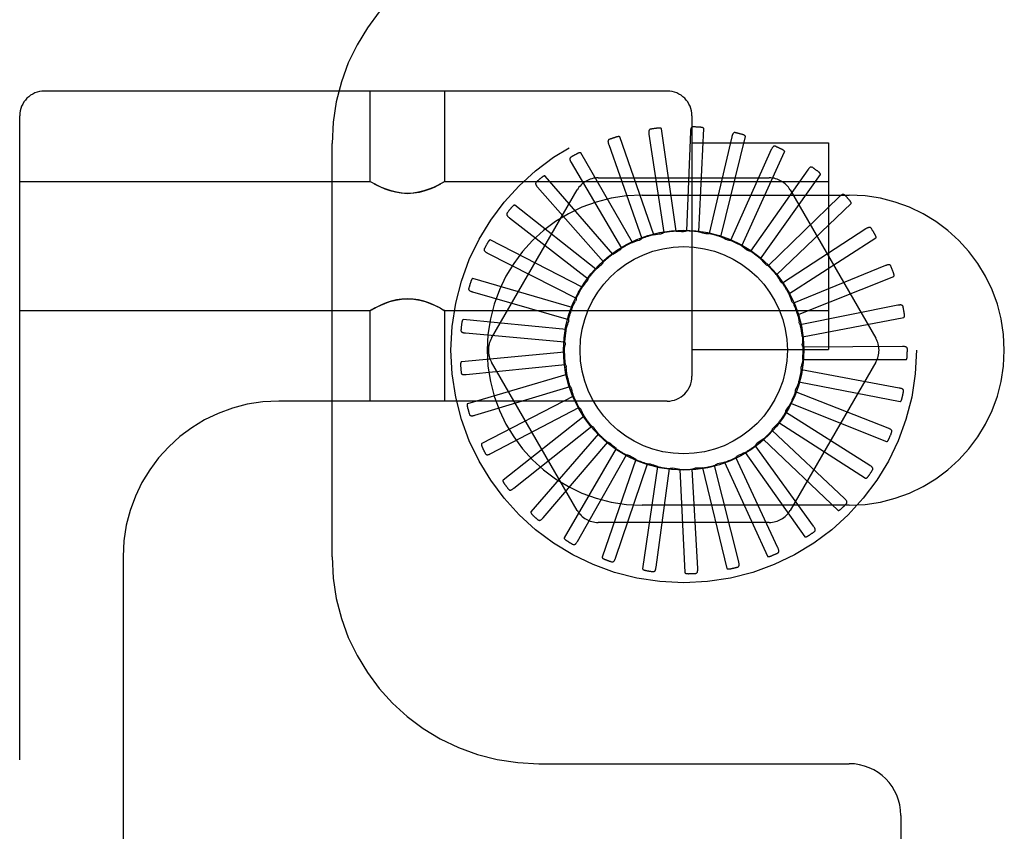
# Model space of a CAD drawing. Header units: inches. Extents: x 0 to 215, y 0 to 139.
# Tile 38 of 96: x 38.958 to 40.148, y 53.669 to 54.65. Entities that reach past the tile are written whole.
import ezdxf

# ---------------------------------------------------------------- set-up
doc = ezdxf.new("R2010")
doc.units = ezdxf.units.IN
doc.header["$LTSCALE"] = 11.804375
doc.header["$MEASUREMENT"] = 0
doc.linetypes.add('HIDDEN', pattern=[0.2, 0.1, -0.1])
doc.layers.add('DEFAULT_2', color=8, linetype='HIDDEN')

msp = doc.modelspace()

# ---------------------------------------------------------------- linework, layer by layer
at = {"layer": 'DEFAULT_2', "color": 8, "linetype": 'HIDDEN'}
for p, q in [((39.7404, 54.5642), (38.9879, 54.5642)), ((39.3816, 54.4547), (39.3816, 54.5642)), ((39.4716, 54.4547), (39.4716, 54.5642)), ((38.9579, 49.0337), (38.9579, 54.5342)), ((39.7704, 54.5342), (39.7704, 54.2192)), ((39.7512, 54.3948), (39.7335, 54.5185)), ((39.7686, 54.5153), (39.7637, 54.3951)), ((39.7787, 54.3939), (39.7846, 54.5188)), ((39.7242, 54.3905), (39.6833, 54.5086)), ((39.7184, 54.5121), (39.7364, 54.3931)), ((39.8185, 54.509), (39.791, 54.3918)), ((39.8054, 54.3879), (39.8349, 54.5093)), ((39.3354, 54.0008), (39.3354, 54.5008)), ((39.6698, 54.4994), (39.7099, 54.386)), ((39.7704, 54.5017), (39.9354, 54.5017)), ((39.8663, 54.4933), (39.8171, 54.3835)), ((39.8305, 54.3769), (39.8824, 54.4906)), ((39.9354, 54.5017), (39.9354, 54.2517)), ((39.6984, 54.3811), (39.6359, 54.4893)), ((39.6244, 54.4778), (39.6852, 54.374)), ((39.9103, 54.4689), (39.8412, 54.3704)), ((38.9579, 54.4547), (39.3816, 54.4547)), ((39.3822, 54.4543), (39.3816, 54.4547)), ((39.4716, 54.4547), (39.4711, 54.4543)), ((39.4716, 54.4547), (39.9354, 54.4547)), ((39.6749, 54.367), (39.593, 54.4614)), ((39.657, 54.4592), (39.8638, 54.4592)), ((39.8531, 54.3613), (39.9256, 54.4631)), ((39.3822, 54.4544), (39.3839, 54.4534)), ((39.3837, 54.4535), (39.3867, 54.4519)), ((39.4711, 54.4543), (39.4694, 54.4534)), ((39.5283, 54.2654), (39.6317, 54.4446)), ((39.5839, 54.4479), (39.6633, 54.3575)), ((39.8891, 54.4446), (39.9925, 54.2654)), ((39.7104, 54.4383), (39.9604, 54.4383)), ((39.9489, 54.4365), (39.8623, 54.3529)), ((39.6544, 54.3487), (39.5562, 54.426)), ((39.8724, 54.3418), (39.9628, 54.428)), ((39.5498, 54.411), (39.6449, 54.3372)), ((39.9806, 54.3975), (39.8798, 54.3318)), ((39.6378, 54.3269), (39.5267, 54.3842)), ((39.8875, 54.319), (39.9927, 54.3865)), ((39.5233, 54.3682), (39.6306, 54.3138)), ((40.0044, 54.3532), (39.893, 54.3077)), ((39.6256, 54.3023), (39.5057, 54.3375)), ((39.8981, 54.2937), (40.0142, 54.3401)), ((39.5053, 54.3212), (39.621, 54.2881)), ((39.3839, 54.2999), (39.3822, 54.299)), ((39.4666, 54.3015), (39.4696, 54.2998)), ((39.4694, 54.2999), (39.4711, 54.299)), ((40.0193, 54.3052), (39.9013, 54.2816)), ((38.9579, 54.2987), (39.3816, 54.2987)), ((39.3822, 54.299), (39.3816, 54.2987)), ((39.3816, 54.1892), (39.3816, 54.2987)), ((39.4716, 54.2987), (39.4711, 54.299)), ((39.4716, 54.2987), (39.9354, 54.2987)), ((39.4716, 54.1892), (39.4716, 54.2987)), ((39.9038, 54.2668), (40.0265, 54.2905)), ((39.6183, 54.2759), (39.4939, 54.2878)), ((39.4966, 54.2717), (39.6165, 54.261)), ((40.025, 54.2552), (39.9046, 54.2544)), ((39.6162, 54.2486), (39.4918, 54.2367)), ((39.7704, 54.2517), (39.9354, 54.2517)), ((39.4974, 54.2214), (39.6172, 54.2336)), ((39.6317, 54.0571), (39.5283, 54.2363)), ((39.9925, 54.2363), (39.8891, 54.0571)), ((39.9042, 54.2394), (40.0292, 54.2394)), ((39.6192, 54.2213), (39.4993, 54.1861)), ((40.021, 54.205), (39.9027, 54.227)), ((39.5078, 54.1721), (39.623, 54.2068)), ((39.8994, 54.2124), (40.0221, 54.1888)), ((39.6273, 54.1951), (39.5163, 54.1378)), ((40.0076, 54.1565), (39.8956, 54.2005)), ((39.7404, 54.1892), (39.2709, 54.1892)), ((39.5272, 54.1258), (39.6338, 54.1816)), ((39.8896, 54.1868), (40.0057, 54.1403)), ((39.6403, 54.1709), (39.5421, 54.0937)), ((39.6361, 54.1791), (39.6363, 54.1789)), ((39.9853, 54.1115), (39.8836, 54.1758)), ((39.5551, 54.0839), (39.6492, 54.1589)), ((39.8752, 54.1635), (39.9803, 54.0959)), ((39.6576, 54.1497), (39.5758, 54.0552)), ((39.9549, 54.0714), (39.8672, 54.1539)), ((39.5904, 54.0481), (39.6686, 54.1395)), ((39.9174, 54.0379), (39.8469, 54.1354)), ((39.8566, 54.1433), (39.947, 54.0571)), ((39.6786, 54.132), (39.6161, 54.0238)), ((39.6319, 54.0196), (39.6913, 54.1242)), ((39.8345, 54.1271), (39.907, 54.0253)), ((39.7026, 54.1187), (39.6617, 54.0006)), ((39.678, 53.9994), (39.7166, 54.1134)), ((39.7286, 54.1101), (39.7108, 53.9864)), ((39.827, 53.9948), (39.7978, 54.1115)), ((39.8097, 54.1153), (39.8616, 54.0016)), ((39.8742, 54.012), (39.8235, 54.1211)), ((39.727, 53.9884), (39.7434, 54.1076)), ((39.7558, 54.1067), (39.7618, 53.9818)), ((39.7773, 53.9868), (39.7708, 54.107)), ((39.7832, 54.1084), (39.8127, 53.987)), ((39.9604, 54.0633), (39.7104, 54.0633)), ((39.8638, 54.0425), (39.657, 54.0425)), ((39.0829, 54.0012), (39.0829, 49.5667)), ((39.5854, 53.7508), (39.9604, 53.7508)), ((40.0229, 53.6883), (40.0229, 50.3133))]:
    msp.add_line(p, q, dxfattribs=at)
for points in [[(39.7203, 54.5181), (39.7199, 54.518), (39.7195, 54.5178), (39.7191, 54.5176), (39.7189, 54.5172), (39.7186, 54.5169), (39.7185, 54.5165), (39.7184, 54.516), (39.7183, 54.5155), (39.7182, 54.515), (39.7182, 54.5145), (39.7183, 54.5139), (39.7183, 54.5133), (39.7184, 54.5127), (39.7184, 54.5121)], [(39.7335, 54.5185), (39.7334, 54.5187), (39.7333, 54.5188), (39.7332, 54.5189), (39.733, 54.519), (39.7328, 54.5191), (39.7326, 54.5192), (39.7324, 54.5192), (39.7322, 54.5193), (39.732, 54.5193), (39.7317, 54.5193), (39.7315, 54.5194), (39.7312, 54.5194), (39.731, 54.5194), (39.7307, 54.5194), (39.7304, 54.5194), (39.7301, 54.5194), (39.7298, 54.5194), (39.7295, 54.5193), (39.7291, 54.5193), (39.7288, 54.5193)], [(39.7716, 54.5209), (39.7712, 54.5209), (39.7707, 54.5207), (39.7704, 54.5206), (39.77, 54.5203), (39.7697, 54.52), (39.7695, 54.5196), (39.7693, 54.5192), (39.7691, 54.5187), (39.769, 54.5182), (39.7689, 54.5177), (39.7688, 54.5171), (39.7687, 54.5165), (39.7687, 54.5159), (39.7686, 54.5153)], [(39.7846, 54.5188), (39.7846, 54.5189), (39.7845, 54.5191), (39.7844, 54.5192), (39.7843, 54.5194), (39.7841, 54.5195), (39.7839, 54.5196), (39.7837, 54.5197), (39.7835, 54.5198), (39.7833, 54.5198), (39.7831, 54.5199), (39.7828, 54.52), (39.7826, 54.52), (39.7823, 54.5201), (39.782, 54.5202), (39.7818, 54.5202), (39.7815, 54.5202), (39.7812, 54.5203), (39.7808, 54.5203), (39.7805, 54.5204), (39.7801, 54.5204)], [(39.8225, 54.5139), (39.8221, 54.5139), (39.8216, 54.5139), (39.8212, 54.5138), (39.8208, 54.5136), (39.8205, 54.5133), (39.8202, 54.513), (39.8199, 54.5126), (39.8197, 54.5122), (39.8194, 54.5118), (39.8192, 54.5112), (39.819, 54.5107), (39.8189, 54.5102), (39.8187, 54.5096), (39.8185, 54.509)], [(39.6704, 54.5057), (39.67, 54.5055), (39.6697, 54.5053), (39.6694, 54.5049), (39.6692, 54.5046), (39.669, 54.5042), (39.669, 54.5037), (39.6689, 54.5033), (39.669, 54.5028), (39.669, 54.5023), (39.6691, 54.5017), (39.6692, 54.5012), (39.6694, 54.5006), (39.6696, 54.5), (39.6698, 54.4994)], [(39.6833, 54.5086), (39.6832, 54.5087), (39.6831, 54.5088), (39.6829, 54.5089), (39.6828, 54.509), (39.6826, 54.509), (39.6824, 54.5091), (39.6821, 54.5091), (39.6819, 54.5091), (39.6817, 54.5091), (39.6814, 54.5091), (39.6812, 54.509), (39.6809, 54.509), (39.6807, 54.509), (39.6804, 54.5089), (39.6801, 54.5088), (39.6798, 54.5088), (39.6795, 54.5087), (39.6792, 54.5086), (39.6789, 54.5085), (39.6786, 54.5085)], [(39.8349, 54.5093), (39.8349, 54.5095), (39.8348, 54.5097), (39.8348, 54.5098), (39.8347, 54.51), (39.8345, 54.5101), (39.8344, 54.5103), (39.8342, 54.5104), (39.834, 54.5105), (39.8338, 54.5106), (39.8336, 54.5108), (39.8334, 54.5109), (39.8331, 54.511), (39.8329, 54.5111), (39.8326, 54.5112), (39.8323, 54.5113), (39.8321, 54.5114), (39.8318, 54.5115), (39.8315, 54.5116), (39.8312, 54.5117), (39.8309, 54.5118)], [(39.8712, 54.4974), (39.8707, 54.4975), (39.8703, 54.4976), (39.8699, 54.4975), (39.8695, 54.4974), (39.8691, 54.4972), (39.8687, 54.497), (39.8684, 54.4966), (39.8681, 54.4963), (39.8678, 54.4959), (39.8675, 54.4954), (39.8672, 54.4949), (39.8669, 54.4944), (39.8666, 54.4939), (39.8663, 54.4933)], [(39.8824, 54.4906), (39.8825, 54.4907), (39.8825, 54.4909), (39.8824, 54.4911), (39.8824, 54.4912), (39.8822, 54.4914), (39.8821, 54.4916), (39.882, 54.4917), (39.8818, 54.4919), (39.8816, 54.4921), (39.8814, 54.4922), (39.8812, 54.4924), (39.881, 54.4925), (39.8808, 54.4927), (39.8806, 54.4928), (39.8803, 54.493), (39.8801, 54.4931), (39.8798, 54.4933), (39.8795, 54.4934), (39.8792, 54.4936), (39.8789, 54.4937)], [(39.6238, 54.4841), (39.6235, 54.4838), (39.6232, 54.4835), (39.623, 54.4831), (39.6228, 54.4827), (39.6228, 54.4823), (39.6228, 54.4819), (39.6228, 54.4814), (39.6229, 54.4809), (39.6231, 54.4804), (39.6233, 54.4799), (39.6235, 54.4794), (39.6238, 54.4789), (39.624, 54.4783), (39.6244, 54.4778)], [(39.6359, 54.4893), (39.6358, 54.4894), (39.6357, 54.4895), (39.6355, 54.4896), (39.6353, 54.4896), (39.6351, 54.4896), (39.6349, 54.4896), (39.6347, 54.4896), (39.6345, 54.4896), (39.6342, 54.4895), (39.634, 54.4895), (39.6338, 54.4894), (39.6335, 54.4893), (39.6333, 54.4892), (39.633, 54.4891), (39.6327, 54.489), (39.6325, 54.4889), (39.6322, 54.4887), (39.6319, 54.4886), (39.6316, 54.4884), (39.6313, 54.4883)], [(39.9158, 54.4719), (39.9154, 54.4722), (39.915, 54.4723), (39.9146, 54.4724), (39.9142, 54.4723), (39.9138, 54.4722), (39.9134, 54.472), (39.913, 54.4718), (39.9126, 54.4715), (39.9122, 54.4711), (39.9118, 54.4707), (39.9114, 54.4703), (39.9111, 54.4698), (39.9107, 54.4694), (39.9103, 54.4689)], [(39.9256, 54.4631), (39.9257, 54.4633), (39.9257, 54.4635), (39.9257, 54.4636), (39.9256, 54.4638), (39.9256, 54.464), (39.9255, 54.4642), (39.9254, 54.4644), (39.9252, 54.4646), (39.9251, 54.4647), (39.9249, 54.4649), (39.9248, 54.4651), (39.9246, 54.4653), (39.9244, 54.4655), (39.9242, 54.4657), (39.924, 54.4659), (39.9238, 54.4661), (39.9235, 54.4663), (39.9233, 54.4665), (39.923, 54.4667), (39.9228, 54.4669)], [(39.593, 54.4614), (39.5929, 54.4616), (39.5927, 54.4616), (39.5926, 54.4617), (39.5924, 54.4616), (39.5922, 54.4616), (39.592, 54.4616), (39.5918, 54.4615), (39.5916, 54.4614), (39.5913, 54.4613), (39.5911, 54.4612), (39.5909, 54.4611), (39.5907, 54.461), (39.5904, 54.4608), (39.5902, 54.4607), (39.59, 54.4605), (39.5897, 54.4604), (39.5895, 54.4602), (39.5892, 54.46), (39.589, 54.4598), (39.5887, 54.4596)], [(39.3862, 54.4521), (39.3897, 54.4503), (39.3941, 54.4482), (39.3994, 54.446), (39.4053, 54.4439), (39.4119, 54.4421), (39.4191, 54.4409), (39.4266, 54.4404), (39.4341, 54.4409), (39.4413, 54.442), (39.4479, 54.4438), (39.4538, 54.4459), (39.4591, 54.4481), (39.4635, 54.4503), (39.467, 54.4521)], [(39.4696, 54.4535), (39.4666, 54.4519), (39.4628, 54.4499), (39.458, 54.4477), (39.4525, 54.4454), (39.4464, 54.4434), (39.44, 54.4418), (39.4334, 54.4408), (39.4267, 54.4404), (39.42, 54.4407), (39.4134, 54.4417), (39.4069, 54.4434), (39.4008, 54.4454), (39.3953, 54.4477), (39.3905, 54.4499), (39.3867, 54.4519)], [(39.5822, 54.454), (39.5819, 54.4537), (39.5816, 54.4533), (39.5815, 54.4529), (39.5814, 54.4525), (39.5814, 54.4521), (39.5815, 54.4516), (39.5817, 54.4512), (39.5819, 54.4507), (39.5821, 54.4503), (39.5824, 54.4498), (39.5827, 54.4494), (39.5831, 54.4489), (39.5835, 54.4484), (39.5839, 54.4479)], [(39.9549, 54.4385), (39.9545, 54.4388), (39.9541, 54.439), (39.9537, 54.4392), (39.9533, 54.4392), (39.9529, 54.4392), (39.9525, 54.4391), (39.952, 54.4389), (39.9516, 54.4387), (39.9511, 54.4384), (39.9507, 54.4381), (39.9502, 54.4378), (39.9498, 54.4374), (39.9493, 54.437), (39.9489, 54.4365)], [(39.9628, 54.428), (39.9629, 54.4282), (39.963, 54.4283), (39.963, 54.4285), (39.963, 54.4287), (39.9629, 54.4289), (39.9629, 54.4291), (39.9628, 54.4293), (39.9627, 54.4295), (39.9626, 54.4297), (39.9625, 54.4299), (39.9624, 54.4301), (39.9622, 54.4304), (39.9621, 54.4306), (39.9619, 54.4308), (39.9617, 54.431), (39.9616, 54.4313), (39.9614, 54.4315), (39.9612, 54.4318), (39.9609, 54.432), (39.9607, 54.4323)], [(39.5562, 54.426), (39.556, 54.426), (39.5559, 54.4261), (39.5557, 54.4261), (39.5555, 54.426), (39.5553, 54.426), (39.5551, 54.4259), (39.555, 54.4258), (39.5548, 54.4257), (39.5546, 54.4255), (39.5544, 54.4254), (39.5542, 54.4252), (39.554, 54.4251), (39.5538, 54.4249), (39.5536, 54.4247), (39.5534, 54.4245), (39.5532, 54.4243), (39.5529, 54.424), (39.5527, 54.4238), (39.5525, 54.4236), (39.5523, 54.4234)], [(39.5469, 54.4166), (39.5467, 54.4162), (39.5465, 54.4158), (39.5465, 54.4154), (39.5465, 54.415), (39.5466, 54.4146), (39.5468, 54.4142), (39.547, 54.4138), (39.5473, 54.4133), (39.5476, 54.4129), (39.548, 54.4125), (39.5484, 54.4121), (39.5488, 54.4118), (39.5493, 54.4114), (39.5498, 54.411)], [(39.7637, 54.3951), (39.7632, 54.3948), (39.7626, 54.3946), (39.762, 54.3944), (39.7614, 54.3943), (39.7607, 54.3943), (39.7601, 54.3943)], [(39.9869, 54.3983), (39.9866, 54.3987), (39.9862, 54.399), (39.9859, 54.3992), (39.9855, 54.3993), (39.985, 54.3993), (39.9846, 54.3993), (39.9841, 54.3992), (39.9837, 54.3991), (39.9832, 54.3989), (39.9827, 54.3987), (39.9822, 54.3984), (39.9817, 54.3982), (39.9811, 54.3979), (39.9806, 54.3975)], [(39.5267, 54.3842), (39.5266, 54.3842), (39.5264, 54.3842), (39.5262, 54.3842), (39.5261, 54.3841), (39.5259, 54.384), (39.5257, 54.3839), (39.5256, 54.3837), (39.5254, 54.3836), (39.5252, 54.3834), (39.5251, 54.3832), (39.5249, 54.3831), (39.5247, 54.3828), (39.5246, 54.3826), (39.5244, 54.3824), (39.5242, 54.3822), (39.5241, 54.3819), (39.5239, 54.3817), (39.5238, 54.3814), (39.5236, 54.3811), (39.5234, 54.3808)], [(39.6984, 54.3811), (39.7005, 54.3819), (39.7026, 54.3826), (39.7047, 54.3833), (39.7068, 54.384)], [(39.7099, 54.386), (39.7095, 54.3855), (39.709, 54.3851), (39.7085, 54.3847), (39.708, 54.3844), (39.7074, 54.3842), (39.7068, 54.384)], [(39.7242, 54.3905), (39.7264, 54.3908), (39.7286, 54.3911), (39.7308, 54.3914), (39.733, 54.3917)], [(39.7364, 54.3931), (39.7359, 54.3927), (39.7353, 54.3924), (39.7348, 54.3921), (39.7342, 54.3919), (39.7336, 54.3918), (39.733, 54.3917)], [(39.7512, 54.3948), (39.7535, 54.3947), (39.7557, 54.3946), (39.7579, 54.3945), (39.7601, 54.3943)], [(39.7787, 54.3939), (39.7808, 54.3934), (39.783, 54.3929), (39.7851, 54.3924), (39.7873, 54.3918)], [(39.791, 54.3918), (39.7904, 54.3917), (39.7897, 54.3916), (39.7891, 54.3915), (39.7885, 54.3916), (39.7879, 54.3916), (39.7873, 54.3918)], [(39.8054, 54.3879), (39.8074, 54.387), (39.8095, 54.3861), (39.8115, 54.3851), (39.8135, 54.3842)], [(39.8171, 54.3835), (39.8165, 54.3834), (39.8159, 54.3835), (39.8152, 54.3836), (39.8146, 54.3837), (39.814, 54.3839), (39.8135, 54.3842)], [(39.9927, 54.3865), (39.9928, 54.3867), (39.9929, 54.3868), (39.9929, 54.387), (39.993, 54.3871), (39.993, 54.3873), (39.9929, 54.3876), (39.9929, 54.3878), (39.9929, 54.388), (39.9928, 54.3882), (39.9927, 54.3884), (39.9926, 54.3887), (39.9925, 54.3889), (39.9924, 54.3892), (39.9923, 54.3894), (39.9922, 54.3897), (39.9921, 54.39), (39.9919, 54.3902), (39.9918, 54.3905), (39.9916, 54.3908), (39.9914, 54.3911)], [(39.5194, 54.3732), (39.5193, 54.3728), (39.5192, 54.3724), (39.5192, 54.3719), (39.5193, 54.3715), (39.5195, 54.3711), (39.5197, 54.3708), (39.52, 54.3704), (39.5204, 54.3701), (39.5208, 54.3697), (39.5212, 54.3694), (39.5217, 54.3691), (39.5222, 54.3688), (39.5227, 54.3685), (39.5233, 54.3682)], [(39.6749, 54.367), (39.6768, 54.3681), (39.6787, 54.3693), (39.6806, 54.3704), (39.6826, 54.3714)], [(39.6852, 54.374), (39.6849, 54.3734), (39.6845, 54.373), (39.6841, 54.3725), (39.6836, 54.3721), (39.6831, 54.3717), (39.6826, 54.3714)], [(39.8305, 54.3769), (39.8324, 54.3756), (39.8342, 54.3743), (39.836, 54.373), (39.8377, 54.3717)], [(39.8412, 54.3704), (39.8406, 54.3704), (39.84, 54.3706), (39.8394, 54.3708), (39.8388, 54.371), (39.8382, 54.3713), (39.8377, 54.3717)], [(39.8531, 54.3613), (39.8547, 54.3598), (39.8562, 54.3582), (39.8577, 54.3565), (39.8592, 54.3549)], [(39.6544, 54.3487), (39.6561, 54.3502), (39.6578, 54.3517), (39.6595, 54.3531), (39.6612, 54.3545)], [(39.6633, 54.3575), (39.6631, 54.3569), (39.6628, 54.3564), (39.6624, 54.3559), (39.6621, 54.3554), (39.6616, 54.3549), (39.6612, 54.3545)], [(39.8623, 54.3529), (39.8617, 54.3531), (39.8612, 54.3534), (39.8606, 54.3537), (39.8601, 54.354), (39.8596, 54.3544), (39.8592, 54.3549)], [(40.0107, 54.3528), (40.0105, 54.3532), (40.0102, 54.3536), (40.0099, 54.3538), (40.0095, 54.354), (40.0091, 54.3541), (40.0087, 54.3542), (40.0082, 54.3542), (40.0077, 54.3542), (40.0072, 54.3541), (40.0066, 54.354), (40.0061, 54.3538), (40.0055, 54.3536), (40.005, 54.3534), (40.0044, 54.3532)], [(39.5057, 54.3375), (39.5056, 54.3375), (39.5054, 54.3375), (39.5052, 54.3374), (39.5051, 54.3373), (39.5049, 54.3372), (39.5048, 54.3371), (39.5046, 54.3369), (39.5045, 54.3367), (39.5044, 54.3365), (39.5043, 54.3363), (39.5041, 54.3361), (39.504, 54.3359), (39.5039, 54.3356), (39.5038, 54.3354), (39.5037, 54.3351), (39.5035, 54.3348), (39.5034, 54.3345), (39.5033, 54.3342), (39.5032, 54.334), (39.5031, 54.3337)], [(39.6449, 54.3372), (39.6447, 54.3366), (39.6446, 54.336), (39.6443, 54.3354), (39.6441, 54.3349), (39.6437, 54.3343), (39.6434, 54.3339)], [(39.8724, 54.3418), (39.8736, 54.3399), (39.8748, 54.3381), (39.876, 54.3362), (39.8771, 54.3343)], [(40.0142, 54.3401), (40.0143, 54.3402), (40.0144, 54.3403), (40.0145, 54.3405), (40.0146, 54.3407), (40.0146, 54.3409), (40.0146, 54.3411), (40.0146, 54.3413), (40.0146, 54.3415), (40.0146, 54.3417), (40.0146, 54.342), (40.0145, 54.3422), (40.0145, 54.3425), (40.0144, 54.3428), (40.0144, 54.343), (40.0143, 54.3433), (40.0142, 54.3436), (40.0141, 54.3439), (40.014, 54.3442), (40.0139, 54.3445), (40.0138, 54.3448)], [(39.5006, 54.3254), (39.5005, 54.325), (39.5005, 54.3245), (39.5006, 54.3241), (39.5008, 54.3237), (39.5011, 54.3234), (39.5014, 54.3231), (39.5017, 54.3228), (39.5021, 54.3225), (39.5026, 54.3222), (39.5031, 54.322), (39.5036, 54.3218), (39.5042, 54.3216), (39.5047, 54.3214), (39.5053, 54.3212)], [(39.6378, 54.3269), (39.6392, 54.3287), (39.6405, 54.3304), (39.6419, 54.3321), (39.6434, 54.3339)], [(39.8798, 54.3318), (39.8793, 54.3321), (39.8788, 54.3324), (39.8783, 54.3328), (39.8778, 54.3333), (39.8775, 54.3338), (39.8771, 54.3343)], [(39.4666, 54.3015), (39.4627, 54.3034), (39.458, 54.3057), (39.4525, 54.3079), (39.4464, 54.31), (39.4399, 54.3116), (39.4333, 54.3126), (39.4266, 54.313), (39.4199, 54.3126), (39.4133, 54.3116), (39.4069, 54.3099), (39.4008, 54.3079), (39.3953, 54.3057), (39.3905, 54.3034), (39.3867, 54.3015), (39.3837, 54.2998)], [(39.3862, 54.3012), (39.3898, 54.3031), (39.3942, 54.3052), (39.3994, 54.3074), (39.4054, 54.3095), (39.412, 54.3113), (39.4192, 54.3125), (39.4267, 54.313), (39.4342, 54.3125), (39.4414, 54.3113), (39.4479, 54.3095), (39.4539, 54.3074), (39.4591, 54.3052), (39.4635, 54.3031), (39.4671, 54.3012)], [(39.6306, 54.3138), (39.6306, 54.3132), (39.6305, 54.3125), (39.6304, 54.3119), (39.6303, 54.3113), (39.63, 54.3108), (39.6298, 54.3102)], [(39.8875, 54.319), (39.8884, 54.3169), (39.8892, 54.3149), (39.89, 54.3128), (39.8908, 54.3107)], [(39.6256, 54.3023), (39.6266, 54.3043), (39.6276, 54.3063), (39.6287, 54.3083), (39.6298, 54.3102)], [(39.893, 54.3077), (39.8925, 54.3081), (39.8921, 54.3086), (39.8917, 54.3091), (39.8913, 54.3096), (39.891, 54.3101), (39.8908, 54.3107)], [(40.0255, 54.3036), (40.0253, 54.304), (40.0251, 54.3044), (40.0249, 54.3047), (40.0245, 54.305), (40.0241, 54.3052), (40.0237, 54.3054), (40.0233, 54.3054), (40.0228, 54.3055), (40.0223, 54.3055), (40.0217, 54.3055), (40.0211, 54.3054), (40.0206, 54.3054), (40.02, 54.3053), (40.0193, 54.3052)], [(39.621, 54.2881), (39.6212, 54.2875), (39.6212, 54.2869), (39.6212, 54.2862), (39.6212, 54.2856), (39.6211, 54.285), (39.6209, 54.2844)], [(39.8981, 54.2937), (39.8986, 54.2915), (39.899, 54.2893), (39.8994, 54.2871), (39.8998, 54.2849)], [(40.0265, 54.2905), (40.0266, 54.2905), (40.0268, 54.2906), (40.0269, 54.2908), (40.027, 54.2909), (40.027, 54.2911), (40.0271, 54.2913), (40.0271, 54.2915), (40.0272, 54.2918), (40.0272, 54.292), (40.0272, 54.2922), (40.0272, 54.2925), (40.0272, 54.2928), (40.0272, 54.293), (40.0272, 54.2933), (40.0272, 54.2936), (40.0272, 54.2939), (40.0271, 54.2942), (40.0271, 54.2945), (40.0271, 54.2948), (40.027, 54.2952)], [(39.4939, 54.2878), (39.4938, 54.2878), (39.4936, 54.2877), (39.4935, 54.2876), (39.4933, 54.2875), (39.4932, 54.2873), (39.4931, 54.2871), (39.493, 54.2869), (39.4929, 54.2867), (39.4928, 54.2865), (39.4927, 54.2863), (39.4926, 54.2861), (39.4926, 54.2858), (39.4925, 54.2855), (39.4924, 54.2853), (39.4924, 54.285), (39.4923, 54.2847), (39.4922, 54.2844), (39.4922, 54.2841), (39.4921, 54.2837), (39.4921, 54.2834)], [(39.6183, 54.2759), (39.6189, 54.278), (39.6195, 54.2802), (39.6202, 54.2823), (39.6209, 54.2844)], [(39.9013, 54.2816), (39.9009, 54.2821), (39.9006, 54.2826), (39.9003, 54.2832), (39.9001, 54.2837), (39.8999, 54.2843), (39.8998, 54.2849)], [(39.4912, 54.2749), (39.4912, 54.2744), (39.4913, 54.274), (39.4915, 54.2736), (39.4917, 54.2733), (39.492, 54.273), (39.4924, 54.2727), (39.4928, 54.2725), (39.4932, 54.2723), (39.4937, 54.2722), (39.4943, 54.272), (39.4948, 54.2719), (39.4954, 54.2718), (39.496, 54.2717), (39.4966, 54.2717)], [(39.9038, 54.2668), (39.9038, 54.2646), (39.9038, 54.2624), (39.9038, 54.2602), (39.9037, 54.2579)], [(39.6162, 54.2486), (39.6163, 54.2508), (39.6165, 54.253), (39.6168, 54.2552), (39.6171, 54.2574)], [(39.6165, 54.261), (39.6167, 54.2605), (39.6169, 54.2599), (39.617, 54.2593), (39.6171, 54.2586), (39.6171, 54.258), (39.6171, 54.2574)], [(39.9046, 54.2544), (39.9043, 54.2549), (39.9041, 54.2555), (39.9039, 54.2561), (39.9038, 54.2567), (39.9037, 54.2573), (39.9037, 54.2579)], [(40.0307, 54.2525), (40.0306, 54.2529), (40.0305, 54.2534), (40.0303, 54.2537), (40.03, 54.254), (40.0297, 54.2543), (40.0293, 54.2545), (40.0289, 54.2547), (40.0284, 54.2549), (40.0279, 54.255), (40.0273, 54.2551), (40.0268, 54.2551), (40.0262, 54.2552), (40.0256, 54.2552), (40.025, 54.2552)], [(40.0292, 54.2394), (40.0293, 54.2394), (40.0295, 54.2395), (40.0296, 54.2396), (40.0297, 54.2398), (40.0298, 54.2399), (40.0299, 54.2401), (40.03, 54.2403), (40.0301, 54.2405), (40.0302, 54.2408), (40.0302, 54.241), (40.0303, 54.2412), (40.0303, 54.2415), (40.0304, 54.2418), (40.0304, 54.242), (40.0305, 54.2423), (40.0305, 54.2426), (40.0305, 54.2429), (40.0305, 54.2432), (40.0306, 54.2435), (40.0306, 54.2438)], [(39.4918, 54.2367), (39.4916, 54.2366), (39.4914, 54.2365), (39.4913, 54.2364), (39.4912, 54.2363), (39.4911, 54.2361), (39.4911, 54.2359), (39.491, 54.2357), (39.4909, 54.2355), (39.4909, 54.2352), (39.4908, 54.235), (39.4908, 54.2348), (39.4908, 54.2345), (39.4908, 54.2342), (39.4907, 54.2339), (39.4907, 54.2337), (39.4907, 54.2334), (39.4907, 54.2331), (39.4907, 54.2327), (39.4908, 54.2324), (39.4908, 54.2321)], [(39.6172, 54.2336), (39.6175, 54.2331), (39.6178, 54.2326), (39.618, 54.232), (39.6182, 54.2314), (39.6183, 54.2308), (39.6184, 54.2302)], [(39.6192, 54.2213), (39.619, 54.2235), (39.6187, 54.2257), (39.6186, 54.2279), (39.6184, 54.2302)], [(39.9027, 54.227), (39.9025, 54.2276), (39.9024, 54.2282), (39.9023, 54.2288), (39.9023, 54.2295), (39.9023, 54.2301), (39.9025, 54.2307)], [(39.9042, 54.2394), (39.9038, 54.2372), (39.9034, 54.235), (39.9029, 54.2329), (39.9025, 54.2307)], [(39.4915, 54.2235), (39.4916, 54.2231), (39.4918, 54.2227), (39.492, 54.2223), (39.4923, 54.222), (39.4927, 54.2218), (39.4931, 54.2216), (39.4935, 54.2215), (39.494, 54.2214), (39.4945, 54.2213), (39.4951, 54.2213), (39.4956, 54.2213), (39.4962, 54.2213), (39.4968, 54.2213), (39.4974, 54.2214)], [(39.623, 54.2068), (39.6235, 54.2064), (39.6238, 54.2059), (39.6242, 54.2054), (39.6245, 54.2048), (39.6247, 54.2042), (39.6249, 54.2037)], [(39.8994, 54.2124), (39.8986, 54.2103), (39.8978, 54.2083), (39.897, 54.2062), (39.8961, 54.2042)], [(40.0261, 54.2013), (40.0261, 54.2018), (40.0261, 54.2022), (40.0259, 54.2026), (40.0257, 54.203), (40.0255, 54.2033), (40.0251, 54.2036), (40.0247, 54.2038), (40.0243, 54.2041), (40.0238, 54.2043), (40.0233, 54.2045), (40.0228, 54.2046), (40.0222, 54.2048), (40.0216, 54.2049), (40.021, 54.205)], [(39.6273, 54.1951), (39.6267, 54.1972), (39.626, 54.1994), (39.6255, 54.2015), (39.6249, 54.2037)], [(39.8956, 54.2005), (39.8955, 54.2011), (39.8955, 54.2018), (39.8956, 54.2024), (39.8957, 54.203), (39.8959, 54.2036), (39.8961, 54.2042)], [(40.0221, 54.1888), (40.0223, 54.1888), (40.0225, 54.1888), (40.0226, 54.1889), (40.0228, 54.189), (40.0229, 54.1891), (40.023, 54.1893), (40.0232, 54.1895), (40.0233, 54.1897), (40.0234, 54.1899), (40.0235, 54.1901), (40.0236, 54.1903), (40.0237, 54.1906), (40.0238, 54.1908), (40.0239, 54.1911), (40.024, 54.1914), (40.0241, 54.1916), (40.0241, 54.1919), (40.0242, 54.1923), (40.0243, 54.1926), (40.0244, 54.1929)], [(39.4993, 54.1861), (39.4991, 54.186), (39.499, 54.1859), (39.4989, 54.1858), (39.4988, 54.1856), (39.4988, 54.1854), (39.4987, 54.1852), (39.4987, 54.185), (39.4987, 54.1847), (39.4987, 54.1845), (39.4987, 54.1843), (39.4987, 54.184), (39.4987, 54.1838), (39.4988, 54.1835), (39.4988, 54.1832), (39.4989, 54.1829), (39.4989, 54.1826), (39.499, 54.1823), (39.499, 54.182), (39.4991, 54.1817), (39.4992, 54.1814)], [(39.6338, 54.1816), (39.6343, 54.1813), (39.6347, 54.1809), (39.6352, 54.1805), (39.6355, 54.1801), (39.6359, 54.1796), (39.6361, 54.1791)], [(39.8896, 54.1868), (39.8885, 54.1849), (39.8873, 54.183), (39.886, 54.1812), (39.8848, 54.1793)], [(39.5015, 54.1731), (39.5017, 54.1727), (39.502, 54.1723), (39.5023, 54.172), (39.5026, 54.1718), (39.503, 54.1717), (39.5034, 54.1715), (39.5039, 54.1715), (39.5044, 54.1715), (39.5049, 54.1715), (39.5055, 54.1716), (39.506, 54.1717), (39.5066, 54.1718), (39.5072, 54.172), (39.5078, 54.1721)], [(39.6403, 54.1709), (39.6396, 54.1722), (39.6389, 54.1736), (39.6382, 54.1749), (39.6376, 54.1762), (39.6369, 54.1775), (39.6363, 54.1789)], [(39.8836, 54.1758), (39.8837, 54.1765), (39.8838, 54.1771), (39.884, 54.1777), (39.8842, 54.1783), (39.8845, 54.1788), (39.8848, 54.1793)], [(39.6492, 54.1589), (39.6498, 54.1587), (39.6503, 54.1584), (39.6508, 54.158), (39.6513, 54.1576), (39.6517, 54.1572), (39.6521, 54.1567)], [(39.8672, 54.1539), (39.8674, 54.1545), (39.8676, 54.1551), (39.8679, 54.1556), (39.8682, 54.1561), (39.8686, 54.1566), (39.869, 54.1571)], [(39.8752, 54.1635), (39.8737, 54.1618), (39.8721, 54.1602), (39.8706, 54.1586), (39.869, 54.1571)], [(39.6576, 54.1497), (39.6562, 54.1514), (39.6548, 54.1531), (39.6535, 54.1549), (39.6521, 54.1567)], [(40.0119, 54.1519), (40.012, 54.1524), (40.0121, 54.1528), (40.012, 54.1532), (40.0119, 54.1536), (40.0117, 54.154), (40.0114, 54.1543), (40.0111, 54.1547), (40.0107, 54.155), (40.0102, 54.1553), (40.0098, 54.1555), (40.0093, 54.1558), (40.0087, 54.1561), (40.0082, 54.1563), (40.0076, 54.1565)], [(39.5163, 54.1378), (39.5161, 54.1377), (39.516, 54.1376), (39.516, 54.1374), (39.5159, 54.1373), (39.5159, 54.1371), (39.5159, 54.1369), (39.5159, 54.1366), (39.5159, 54.1364), (39.516, 54.1362), (39.516, 54.1359), (39.5161, 54.1357), (39.5162, 54.1355), (39.5163, 54.1352), (39.5163, 54.1349), (39.5164, 54.1347), (39.5165, 54.1344), (39.5167, 54.1341), (39.5168, 54.1338), (39.5169, 54.1335), (39.5171, 54.1332)], [(39.6686, 54.1395), (39.6692, 54.1394), (39.6698, 54.1392), (39.6704, 54.1389), (39.6709, 54.1386), (39.6714, 54.1383), (39.6719, 54.1379)], [(39.6786, 54.132), (39.6769, 54.1335), (39.6752, 54.1349), (39.6735, 54.1364), (39.6719, 54.1379)], [(39.8469, 54.1354), (39.8472, 54.136), (39.8475, 54.1365), (39.8479, 54.137), (39.8483, 54.1374), (39.8488, 54.1379), (39.8493, 54.1382)], [(39.8566, 54.1433), (39.8548, 54.142), (39.853, 54.1407), (39.8511, 54.1395), (39.8493, 54.1382)], [(40.0057, 54.1403), (40.0058, 54.1403), (40.006, 54.1403), (40.0062, 54.1404), (40.0063, 54.1405), (40.0065, 54.1406), (40.0067, 54.1407), (40.0068, 54.1409), (40.007, 54.141), (40.0071, 54.1412), (40.0072, 54.1414), (40.0074, 54.1416), (40.0075, 54.1418), (40.0077, 54.1421), (40.0078, 54.1423), (40.008, 54.1426), (40.0081, 54.1428), (40.0082, 54.1431), (40.0084, 54.1434), (40.0085, 54.1437), (40.0087, 54.144)], [(39.5209, 54.1255), (39.5212, 54.1252), (39.5215, 54.1248), (39.5218, 54.1246), (39.5222, 54.1245), (39.5226, 54.1244), (39.5231, 54.1244), (39.5236, 54.1244), (39.524, 54.1245), (39.5245, 54.1246), (39.5251, 54.1248), (39.5256, 54.125), (39.5261, 54.1252), (39.5267, 54.1255), (39.5272, 54.1258)], [(39.6913, 54.1242), (39.692, 54.1242), (39.6926, 54.1241), (39.6932, 54.1239), (39.6938, 54.1237), (39.6943, 54.1235), (39.6949, 54.1232)], [(39.7026, 54.1187), (39.7006, 54.1198), (39.6987, 54.1209), (39.6968, 54.122), (39.6949, 54.1232)], [(39.8235, 54.1211), (39.8239, 54.1216), (39.8243, 54.1221), (39.8248, 54.1225), (39.8253, 54.1229), (39.8258, 54.1232), (39.8264, 54.1234)], [(39.8345, 54.1271), (39.8325, 54.1261), (39.8305, 54.1252), (39.8284, 54.1243), (39.8264, 54.1234)], [(39.7166, 54.1134), (39.7172, 54.1135), (39.7178, 54.1135), (39.7184, 54.1135), (39.719, 54.1134), (39.7196, 54.1133), (39.7202, 54.1131)], [(39.7286, 54.1101), (39.7265, 54.1108), (39.7244, 54.1116), (39.7223, 54.1123), (39.7202, 54.1131)], [(39.7978, 54.1115), (39.7983, 54.1119), (39.7988, 54.1123), (39.7993, 54.1126), (39.7999, 54.1129), (39.8005, 54.1131), (39.8011, 54.1132)], [(39.8097, 54.1153), (39.8076, 54.1147), (39.8054, 54.1142), (39.8032, 54.1137), (39.8011, 54.1132)], [(39.9886, 54.1061), (39.9889, 54.1065), (39.989, 54.1069), (39.989, 54.1074), (39.9889, 54.1078), (39.9888, 54.1082), (39.9886, 54.1086), (39.9883, 54.109), (39.988, 54.1093), (39.9876, 54.1097), (39.9872, 54.1101), (39.9868, 54.1104), (39.9863, 54.1108), (39.9858, 54.1111), (39.9853, 54.1115)], [(39.7434, 54.1076), (39.7439, 54.1078), (39.7445, 54.108), (39.7452, 54.108), (39.7458, 54.1081), (39.7464, 54.1081), (39.747, 54.108)], [(39.7558, 54.1067), (39.7536, 54.1069), (39.7514, 54.1073), (39.7492, 54.1076), (39.747, 54.108)], [(39.7708, 54.107), (39.7713, 54.1073), (39.7719, 54.1075), (39.7725, 54.1077), (39.7731, 54.1079), (39.7737, 54.108), (39.7743, 54.108)], [(39.7832, 54.1084), (39.781, 54.1083), (39.7787, 54.1081), (39.7765, 54.1081), (39.7743, 54.108)], [(39.9803, 54.0959), (39.9805, 54.0959), (39.9806, 54.0958), (39.9808, 54.0959), (39.981, 54.0959), (39.9812, 54.096), (39.9814, 54.0961), (39.9815, 54.0962), (39.9817, 54.0964), (39.9819, 54.0965), (39.9821, 54.0967), (39.9823, 54.0968), (39.9824, 54.097), (39.9826, 54.0972), (39.9828, 54.0974), (39.983, 54.0977), (39.9832, 54.0979), (39.9834, 54.0981), (39.9836, 54.0984), (39.9837, 54.0986), (39.9839, 54.0989)], [(39.5421, 54.0937), (39.542, 54.0936), (39.5419, 54.0934), (39.5418, 54.0932), (39.5418, 54.093), (39.5419, 54.0928), (39.5419, 54.0926), (39.5419, 54.0924), (39.542, 54.0922), (39.5421, 54.092), (39.5422, 54.0918), (39.5423, 54.0916), (39.5424, 54.0913), (39.5425, 54.0911), (39.5427, 54.0908), (39.5428, 54.0906), (39.543, 54.0903), (39.5432, 54.0901), (39.5433, 54.0898), (39.5435, 54.0896), (39.5437, 54.0893)], [(39.549, 54.0825), (39.5493, 54.0822), (39.5496, 54.0819), (39.55, 54.0817), (39.5504, 54.0817), (39.5509, 54.0817), (39.5513, 54.0817), (39.5518, 54.0818), (39.5522, 54.082), (39.5527, 54.0823), (39.5532, 54.0825), (39.5537, 54.0828), (39.5541, 54.0832), (39.5546, 54.0835), (39.5551, 54.0839)], [(39.9571, 54.0655), (39.9574, 54.0659), (39.9576, 54.0663), (39.9577, 54.0667), (39.9577, 54.0671), (39.9577, 54.0675), (39.9575, 54.068), (39.9574, 54.0684), (39.9571, 54.0688), (39.9568, 54.0692), (39.9565, 54.0697), (39.9561, 54.0701), (39.9557, 54.0705), (39.9553, 54.071), (39.9549, 54.0714)], [(39.5758, 54.0552), (39.5757, 54.0551), (39.5756, 54.0549), (39.5756, 54.0547), (39.5756, 54.0545), (39.5757, 54.0543), (39.5758, 54.0541), (39.5759, 54.054), (39.576, 54.0538), (39.5761, 54.0536), (39.5762, 54.0534), (39.5764, 54.0532), (39.5766, 54.0529), (39.5767, 54.0527), (39.5769, 54.0525), (39.5771, 54.0523), (39.5773, 54.0521), (39.5775, 54.0519), (39.5777, 54.0516), (39.578, 54.0514), (39.5782, 54.0512)], [(39.947, 54.0571), (39.9472, 54.057), (39.9473, 54.057), (39.9475, 54.0569), (39.9477, 54.057), (39.9479, 54.057), (39.9481, 54.0571), (39.9483, 54.0572), (39.9485, 54.0573), (39.9487, 54.0574), (39.9489, 54.0575), (39.9491, 54.0576), (39.9493, 54.0578), (39.9495, 54.058), (39.9498, 54.0581), (39.95, 54.0583), (39.9502, 54.0585), (39.9504, 54.0587), (39.9507, 54.0589), (39.9509, 54.0591), (39.9512, 54.0594)], [(39.5847, 54.0455), (39.585, 54.0452), (39.5854, 54.0451), (39.5858, 54.045), (39.5863, 54.045), (39.5867, 54.0451), (39.5871, 54.0452), (39.5875, 54.0454), (39.5879, 54.0457), (39.5884, 54.046), (39.5888, 54.0463), (39.5892, 54.0467), (39.5896, 54.0471), (39.59, 54.0476), (39.5904, 54.0481)], [(39.907, 54.0253), (39.9071, 54.0252), (39.9073, 54.0251), (39.9074, 54.025), (39.9076, 54.025), (39.9078, 54.025), (39.908, 54.0251), (39.9082, 54.0251), (39.9084, 54.0252), (39.9087, 54.0252), (39.9089, 54.0253), (39.9091, 54.0254), (39.9094, 54.0255), (39.9096, 54.0256), (39.9099, 54.0258), (39.9101, 54.0259), (39.9104, 54.026), (39.9106, 54.0262), (39.9109, 54.0264), (39.9112, 54.0265), (39.9114, 54.0267)], [(39.9185, 54.0316), (39.9188, 54.0319), (39.9191, 54.0323), (39.9193, 54.0327), (39.9194, 54.0331), (39.9194, 54.0335), (39.9194, 54.0339), (39.9193, 54.0344), (39.9191, 54.0349), (39.9189, 54.0354), (39.9187, 54.0358), (39.9184, 54.0363), (39.9181, 54.0368), (39.9177, 54.0373), (39.9174, 54.0379)], [(39.6161, 54.0238), (39.6161, 54.0236), (39.616, 54.0235), (39.6161, 54.0233), (39.6161, 54.0231), (39.6162, 54.0229), (39.6163, 54.0228), (39.6165, 54.0226), (39.6166, 54.0224), (39.6168, 54.0222), (39.6169, 54.0221), (39.6171, 54.0219), (39.6173, 54.0217), (39.6175, 54.0216), (39.6177, 54.0214), (39.618, 54.0212), (39.6182, 54.021), (39.6185, 54.0209), (39.6187, 54.0207), (39.619, 54.0205), (39.6193, 54.0203)], [(39.6267, 54.016), (39.6271, 54.0158), (39.6275, 54.0157), (39.628, 54.0157), (39.6284, 54.0158), (39.6288, 54.0159), (39.6291, 54.0161), (39.6295, 54.0164), (39.6299, 54.0168), (39.6302, 54.0171), (39.6306, 54.0176), (39.6309, 54.018), (39.6312, 54.0185), (39.6316, 54.019), (39.6319, 54.0196)], [(39.8616, 54.0016), (39.8617, 54.0015), (39.8619, 54.0014), (39.862, 54.0013), (39.8622, 54.0012), (39.8624, 54.0012), (39.8626, 54.0012), (39.8628, 54.0012), (39.8631, 54.0012), (39.8633, 54.0013), (39.8635, 54.0013), (39.8638, 54.0013), (39.864, 54.0014), (39.8643, 54.0015), (39.8646, 54.0015), (39.8648, 54.0016), (39.8651, 54.0017), (39.8654, 54.0018), (39.8657, 54.0019), (39.866, 54.0021), (39.8664, 54.0022)], [(39.8742, 54.0057), (39.8746, 54.0059), (39.8749, 54.0062), (39.8751, 54.0065), (39.8753, 54.0069), (39.8754, 54.0073), (39.8755, 54.0078), (39.8754, 54.0082), (39.8754, 54.0087), (39.8753, 54.0092), (39.8751, 54.0098), (39.8749, 54.0103), (39.8747, 54.0109), (39.8745, 54.0114), (39.8742, 54.012)], [(39.6617, 54.0006), (39.6617, 54.0004), (39.6617, 54.0003), (39.6617, 54.0001), (39.6618, 53.9999), (39.662, 53.9998), (39.6621, 53.9996), (39.6623, 53.9995), (39.6624, 53.9993), (39.6626, 53.9992), (39.6628, 53.9991), (39.663, 53.9989), (39.6633, 53.9988), (39.6635, 53.9987), (39.6638, 53.9985), (39.664, 53.9984), (39.6643, 53.9983), (39.6646, 53.9982), (39.6649, 53.998), (39.6651, 53.9979), (39.6654, 53.9978)], [(39.6736, 53.9949), (39.674, 53.9948), (39.6744, 53.9948), (39.6748, 53.9949), (39.6752, 53.995), (39.6756, 53.9952), (39.6759, 53.9955), (39.6762, 53.9959), (39.6765, 53.9963), (39.6768, 53.9967), (39.6771, 53.9972), (39.6773, 53.9977), (39.6775, 53.9983), (39.6778, 53.9988), (39.678, 53.9994)], [(39.8257, 53.9886), (39.8261, 53.9887), (39.8265, 53.989), (39.8268, 53.9892), (39.8271, 53.9896), (39.8272, 53.99), (39.8274, 53.9904), (39.8274, 53.9909), (39.8275, 53.9914), (39.8275, 53.9919), (39.8274, 53.9924), (39.8273, 53.993), (39.8272, 53.9936), (39.8271, 53.9942), (39.827, 53.9948)], [(39.7108, 53.9864), (39.7108, 53.9863), (39.7109, 53.9861), (39.711, 53.986), (39.7111, 53.9858), (39.7113, 53.9857), (39.7114, 53.9856), (39.7116, 53.9855), (39.7118, 53.9853), (39.712, 53.9852), (39.7122, 53.9851), (39.7125, 53.9851), (39.7127, 53.985), (39.713, 53.9849), (39.7132, 53.9848), (39.7135, 53.9847), (39.7138, 53.9847), (39.7141, 53.9846), (39.7144, 53.9845), (39.7148, 53.9845), (39.7151, 53.9844)], [(39.7236, 53.9831), (39.724, 53.9831), (39.7244, 53.9831), (39.7248, 53.9833), (39.7252, 53.9835), (39.7255, 53.9838), (39.7258, 53.9842), (39.726, 53.9846), (39.7262, 53.985), (39.7264, 53.9855), (39.7266, 53.986), (39.7267, 53.9866), (39.7268, 53.9871), (39.7269, 53.9877), (39.727, 53.9884)], [(39.7618, 53.9818), (39.7618, 53.9817), (39.7619, 53.9815), (39.762, 53.9814), (39.7622, 53.9813), (39.7623, 53.9812), (39.7625, 53.9811), (39.7627, 53.981), (39.7629, 53.9809), (39.7632, 53.9809), (39.7634, 53.9808), (39.7636, 53.9808), (39.7639, 53.9808), (39.7642, 53.9807), (39.7644, 53.9807), (39.7647, 53.9807), (39.765, 53.9807), (39.7653, 53.9806), (39.7657, 53.9806), (39.766, 53.9806), (39.7663, 53.9806)], [(39.7749, 53.981), (39.7754, 53.981), (39.7758, 53.9812), (39.7761, 53.9814), (39.7764, 53.9817), (39.7767, 53.982), (39.7769, 53.9824), (39.777, 53.9829), (39.7772, 53.9834), (39.7772, 53.9839), (39.7773, 53.9844), (39.7773, 53.985), (39.7773, 53.9856), (39.7773, 53.9862), (39.7773, 53.9868)], [(39.8127, 53.987), (39.8127, 53.9868), (39.8128, 53.9867), (39.813, 53.9866), (39.8131, 53.9865), (39.8133, 53.9864), (39.8135, 53.9864), (39.8137, 53.9863), (39.814, 53.9863), (39.8142, 53.9863), (39.8144, 53.9863), (39.8147, 53.9863), (39.815, 53.9863), (39.8152, 53.9863), (39.8155, 53.9863), (39.8158, 53.9864), (39.8161, 53.9864), (39.8164, 53.9865), (39.8167, 53.9865), (39.817, 53.9866), (39.8174, 53.9866)]]:
    msp.add_lwpolyline(points, dxfattribs=at)
for radius in [0.2813, 0.1452, 0.1253]:
    msp.add_circle((39.7604, 54.2508), radius, dxfattribs=at)
for centre, radius, start, end in [((39.5854, 54.5008), 0.25, 90, 180), ((38.9879, 54.5342), 0.03, 90, 180), ((39.7404, 54.5342), 0.03, 0, 90), ((39.7604, 54.2508), 0.2703, 96.7174, 98.5302), ((39.7604, 54.2508), 0.2703, 85.8095, 87.621), ((39.7604, 54.2508), 0.2703, 107.6079, 109.4393), ((39.7604, 54.2508), 0.2703, 74.8798, 76.7121), ((39.7604, 54.2508), 0.2703, 63.9898, 65.8029), ((39.7604, 54.2508), 0.2703, 118.5353, 120.3483), ((39.7604, 54.2508), 0.2703, 53.0625, 54.8938), ((39.7604, 54.2508), 0.2703, 129.4457, 131.2575), ((39.657, 54.43), 0.0292, 90, 150), ((39.8638, 54.43), 0.0292, 30, 90), ((39.7104, 54.2508), 0.1875, 90, 270), ((39.7604, 54.2508), 0.2703, 42.1721, 43.9848), ((39.9604, 54.2508), 0.1875, 270, 90), ((39.7604, 54.2508), 0.2703, 140.3346, 142.1665), ((39.7604, 54.2508), 0.1443, 82.728, 88.6743), ((39.7604, 54.2508), 0.2703, 31.2637, 33.0755), ((39.7604, 54.2508), 0.1443, 104.5462, 110.4924), ((39.7604, 54.2508), 0.1443, 93.6371, 99.5833), ((39.7604, 54.2508), 0.1443, 71.8189, 77.7652), ((39.7604, 54.2508), 0.1443, 60.9098, 66.8561), ((39.7604, 54.2508), 0.2703, 151.2627, 153.0757), ((39.7604, 54.2508), 0.1443, 115.4553, 121.4015), ((39.7604, 54.2508), 0.1443, 126.3644, 132.3106), ((39.7604, 54.2508), 0.1443, 50.0007, 55.947), ((39.7604, 54.2508), 0.1443, 137.2735, 143.2197), ((39.7604, 54.2508), 0.1443, 39.0916, 45.0379), ((39.7604, 54.2508), 0.2703, 20.3346, 22.1666), ((39.7604, 54.2508), 0.2703, 162.1533, 163.9848), ((39.7604, 54.2508), 0.1443, 148.1826, 154.1288), ((39.7604, 54.2508), 0.1443, 28.1826, 34.1288), ((39.7604, 54.2508), 0.1443, 159.0916, 165.0379), ((39.7604, 54.2508), 0.1443, 17.2735, 23.2197), ((39.7604, 54.2508), 0.2703, 9.4443, 11.2574), ((39.7604, 54.2508), 0.2703, 173.0804, 174.8935), ((39.7604, 54.2508), 0.1443, 6.3644, 12.3106), ((39.5535, 54.2508), 0.0292, 150, 210), ((39.7604, 54.2508), 0.1443, 170.0007, 175.947), ((39.9673, 54.2508), 0.0292, 330, 30), ((39.7604, 54.2508), 0.1443, 355.4553, 1.4015), ((39.7604, 54.2508), 0.2703, 358.5093, 0.3483), ((39.7604, 54.2508), 0.1443, 180.9098, 186.8561), ((39.7604, 54.2508), 0.2703, 183.9727, 185.8031), ((39.7604, 54.2508), 0.1443, 191.8189, 197.7652), ((39.7404, 54.2192), 0.03, 270, 360), ((39.7604, 54.2508), 0.1443, 344.5462, 350.4924), ((39.7604, 54.2508), 0.1443, 202.728, 208.6743), ((39.7604, 54.2508), 0.1443, 333.6371, 339.5833), ((39.7604, 54.2508), 0.2703, 347.6268, 349.4393), ((39.2709, 54.0012), 0.188, 90, 180), ((39.7604, 54.2508), 0.2703, 194.8803, 196.7119), ((39.7604, 54.2508), 0.1443, 213.6371, 219.5833), ((39.7604, 54.2508), 0.1443, 322.728, 328.6743), ((39.7604, 54.2508), 0.1443, 224.5462, 230.4924), ((39.7604, 54.2508), 0.1443, 311.8189, 317.7652), ((39.7604, 54.2508), 0.2703, 336.7179, 338.5301), ((39.7604, 54.2508), 0.2703, 205.8081, 207.6211), ((39.7604, 54.2508), 0.1443, 300.9098, 306.8561), ((39.7604, 54.2508), 0.1443, 235.4553, 241.4015), ((39.7604, 54.2508), 0.1443, 246.3644, 252.3106), ((39.7604, 54.2508), 0.1443, 257.2735, 263.2197), ((39.7604, 54.2508), 0.1443, 279.0916, 285.0379), ((39.7604, 54.2508), 0.1443, 290.0007, 295.947), ((39.7604, 54.2508), 0.1443, 268.1826, 274.1288), ((39.7604, 54.2508), 0.2703, 325.7893, 327.6212), ((39.7604, 54.2508), 0.2703, 216.6986, 218.5302), ((39.7604, 54.2508), 0.2703, 314.8988, 316.712), ((39.7604, 54.2508), 0.2703, 227.6265, 229.4392), ((39.657, 54.0717), 0.0292, 210, 270), ((39.8638, 54.0717), 0.0292, 270, 330), ((39.7604, 54.2508), 0.2703, 303.9715, 305.8028), ((39.7604, 54.2508), 0.2703, 238.5362, 240.3484), ((39.7604, 54.2508), 0.2703, 293.0815, 294.8939), ((39.5854, 54.0008), 0.25, 180, 270), ((39.7604, 54.2508), 0.2703, 249.4259, 251.2574), ((39.7604, 54.2508), 0.2703, 260.3534, 262.1665), ((39.7604, 54.2508), 0.2703, 271.244, 273.0757), ((39.7604, 54.2508), 0.2703, 282.1722, 283.9846), ((39.9604, 53.6883), 0.0625, 0, 90)]:
    msp.add_arc(centre, radius, start, end, dxfattribs=at)

doc.saveas('drawing.dxf')
